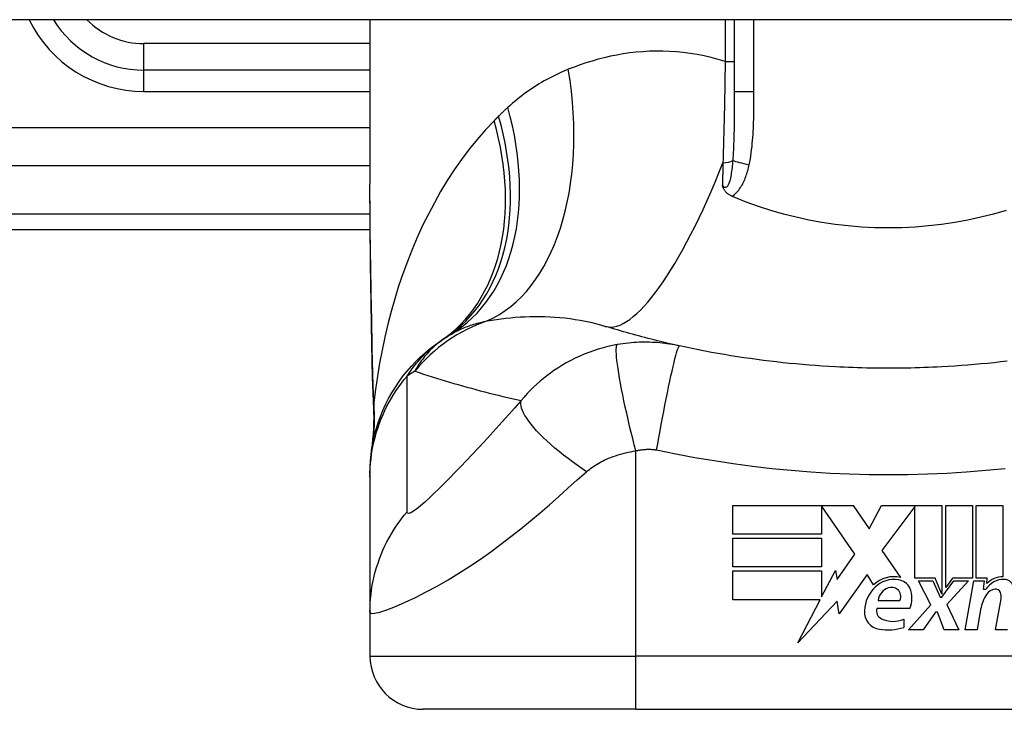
# Model space of a CAD drawing. Header units: inches. Extents: x 12 to 399, y 35 to 190.
# Tile 199 of 256: x 74.417 to 75.146, y 186.534 to 187.045. Entities that reach past the tile are written whole.
import ezdxf

# ---------------------------------------------------------------- set-up
doc = ezdxf.new("R2010")
doc.units = ezdxf.units.IN
doc.header["$MEASUREMENT"] = 0
doc.layers.add('Visible Edges(ANSI)', color=7, linetype='Continuous', lineweight=25)
doc.layers.add('Visible Tangent Edges(ANSI)', color=7, linetype='Continuous', lineweight=25)

msp = doc.modelspace()

# ---------------------------------------------------------------- linework, layer by layer
at = {"layer": 'Visible Edges(ANSI)'}
for p, q in [((95.86232, 187.04469), (54.25732, 187.04469)), ((74.67596, 187.04469), (74.67596, 186.92275)), ((74.94564, 187.04469), (74.94564, 186.9913)), ((74.67596, 187.00728), (74.50864, 187.00728)), ((74.31179, 186.88917), (74.67615, 186.88917)), ((74.67596, 186.70857), (74.67596, 186.70614)), ((74.67596, 186.70614), (74.67596, 186.60572)), ((74.94454, 186.68491), (75.03374, 186.68491)), ((74.94454, 186.66351), (74.94454, 186.68491)), ((75.01034, 186.68451), (75.01034, 186.66351)), ((75.03494, 186.64871), (75.01034, 186.68451)), ((75.03374, 186.68491), (75.04549, 186.6675)), ((75.04549, 186.6675), (75.05474, 186.68491)), ((75.05474, 186.68491), (75.09934, 186.68491)), ((75.09934, 186.68491), (75.09934, 186.61923)), ((75.10214, 186.62411), (75.10214, 186.68491)), ((75.10214, 186.68491), (75.12194, 186.68491)), ((75.12194, 186.68491), (75.12194, 186.63101)), ((75.12474, 186.63101), (75.12474, 186.68491)), ((75.12474, 186.68491), (75.14454, 186.68491)), ((75.14454, 186.68491), (75.14454, 186.63191)), ((75.07934, 186.68408), (75.05494, 186.65141)), ((75.07934, 186.63101), (75.07934, 186.68408)), ((75.01034, 186.66351), (74.94454, 186.66351)), ((74.94454, 186.63931), (74.94454, 186.66071)), ((74.94454, 186.66071), (75.01034, 186.66071)), ((75.01034, 186.66071), (75.01034, 186.63931)), ((75.02185, 186.63001), (75.03494, 186.64871)), ((75.05494, 186.65141), (75.06874, 186.63151)), ((75.01034, 186.63931), (74.94454, 186.63931)), ((74.94454, 186.63631), (75.01034, 186.63631)), ((74.94454, 186.61491), (74.94454, 186.63631)), ((75.01034, 186.61712), (75.02054, 186.63671)), ((75.01034, 186.63631), (75.01034, 186.61712)), ((75.02054, 186.63671), (75.02185, 186.63001)), ((75.04414, 186.63381), (75.0232, 186.60445)), ((75.04877, 186.62611), (75.04414, 186.63381)), ((75.09434, 186.63101), (75.07934, 186.63101)), ((75.09114, 186.61131), (75.08194, 186.62911)), ((75.08194, 186.62911), (75.09274, 186.62911)), ((75.09274, 186.62911), (75.09794, 186.61686)), ((75.09934, 186.61923), (75.09434, 186.63101)), ((75.09934, 186.61686), (75.10824, 186.62911)), ((75.10716, 186.63101), (75.10214, 186.62411)), ((75.11914, 186.62911), (75.10294, 186.61143)), ((75.12194, 186.63101), (75.10716, 186.63101)), ((75.10824, 186.62911), (75.11914, 186.62911)), ((75.11654, 186.59271), (75.12296, 186.62911)), ((75.12296, 186.62911), (75.13054, 186.62911)), ((75.13294, 186.63101), (75.12474, 186.63101)), ((75.13054, 186.62911), (75.12998, 186.62271)), ((75.13258, 186.62691), (75.13294, 186.63101)), ((75.12998, 186.62271), (75.13192, 186.62271)), ((75.0092, 186.61491), (74.94454, 186.61491)), ((74.99264, 186.58311), (75.0092, 186.61491)), ((75.02187, 186.61391), (74.99264, 186.58311)), ((75.0232, 186.60445), (75.02187, 186.61391)), ((75.05214, 186.61451), (75.06814, 186.61451)), ((75.07474, 186.59271), (75.09114, 186.61131)), ((75.09794, 186.61686), (75.09934, 186.61686)), ((75.10294, 186.61143), (75.11194, 186.59271)), ((75.13914, 186.59271), (75.1432, 186.61571)), ((74.67596, 186.60572), (74.67596, 186.57318)), ((75.07554, 186.60851), (75.05114, 186.60851)), ((75.09454, 186.60571), (75.08554, 186.59271)), ((75.09614, 186.60571), (75.09454, 186.60571)), ((75.10114, 186.59271), (75.09614, 186.60571)), ((75.12799, 186.60771), (75.12534, 186.59271)), ((75.07114, 186.60051), (75.07114, 186.59451)), ((75.08554, 186.59271), (75.07474, 186.59271)), ((75.11194, 186.59271), (75.10114, 186.59271)), ((75.12534, 186.59271), (75.11654, 186.59271)), ((75.14794, 186.59271), (75.13914, 186.59271)), ((74.87281, 186.53381), (74.71533, 186.53381)), ((74.87281, 186.53381), (75.24683, 186.53381))]:
    msp.add_line(p, q, dxfattribs=at)
at = {"layer": 'Visible Edges(ANSI)', "flags": 128}
for points in [[(74.67742, 186.80417), (74.67694, 186.83434), (74.67646, 186.86423), (74.6761, 186.89373), (74.67596, 186.92275)], [(74.94385, 186.9139), (74.94339, 186.91411), (74.94294, 186.91433), (74.94249, 186.91457), (74.94206, 186.91483), (74.94164, 186.9151), (74.94123, 186.91538), (74.94084, 186.91568), (74.94046, 186.91599), (74.9401, 186.91632), (74.93975, 186.91666), (74.93942, 186.91702), (74.93912, 186.91738), (74.93884, 186.91774), (74.93858, 186.9181), (74.93834, 186.91847), (74.93812, 186.91884), (74.93792, 186.91921), (74.93774, 186.91959), (74.93757, 186.91996), (74.93741, 186.92034), (74.93727, 186.92071), (74.93713, 186.92109), (74.93701, 186.92147), (74.93689, 186.92185)], [(74.94564, 186.91314), (74.94557, 186.91317), (74.9455, 186.9132), (74.94542, 186.91323), (74.94535, 186.91327), (74.94527, 186.9133), (74.9452, 186.91333), (74.94512, 186.91336), (74.94505, 186.91339), (74.94497, 186.91342), (74.9449, 186.91346), (74.94482, 186.91349), (74.94475, 186.91352), (74.94467, 186.91355), (74.9446, 186.91358), (74.94452, 186.91361), (74.94445, 186.91365), (74.94438, 186.91368), (74.9443, 186.91371), (74.94423, 186.91374), (74.94415, 186.91377), (74.94408, 186.91381), (74.944, 186.91384), (74.94393, 186.91387), (74.94385, 186.9139)], [(75.14689, 186.90333), (75.13758, 186.90065), (75.12813, 186.89828), (75.11857, 186.89621), (75.1089, 186.89445), (75.09913, 186.89301), (75.08933, 186.89189), (75.07948, 186.89108), (75.0696, 186.8906), (75.05971, 186.89045), (75.0498, 186.89061), (75.03989, 186.8911), (75.03002, 186.89191), (75.02023, 186.89304), (75.01052, 186.89448), (75.00091, 186.89624), (74.99139, 186.8983), (74.98199, 186.90067), (74.97271, 186.90334), (74.96355, 186.90631), (74.95453, 186.90958), (74.94564, 186.91314)], [(74.90508, 186.80304), (74.90272, 186.80356), (74.90036, 186.80409), (74.89802, 186.80463), (74.89568, 186.80517), (74.89335, 186.80572), (74.89102, 186.80628), (74.88871, 186.80685), (74.88639, 186.80742), (74.88409, 186.808), (74.88179, 186.80858), (74.8795, 186.80918), (74.87721, 186.80978), (74.87494, 186.81038), (74.87266, 186.811), (74.8704, 186.81162), (74.86814, 186.81224), (74.86589, 186.81288), (74.86365, 186.81352), (74.86141, 186.81417), (74.85918, 186.81482), (74.85695, 186.81548), (74.85473, 186.81615), (74.85252, 186.81682), (74.85032, 186.8175)], [(74.67596, 186.70857), (74.67605, 186.71321), (74.67633, 186.71789), (74.6768, 186.72259), (74.67746, 186.72731), (74.67831, 186.73203), (74.67937, 186.73673), (74.68062, 186.74142), (74.68207, 186.74606), (74.68372, 186.75066), (74.68556, 186.7552), (74.68759, 186.75967), (74.6898, 186.76405), (74.6922, 186.76834), (74.69477, 186.77251), (74.69751, 186.77658), (74.7004, 186.78051), (74.70345, 186.78431), (74.70663, 186.78797), (74.70994, 186.79147), (74.71338, 186.79481), (74.71692, 186.798), (74.72056, 186.80101), (74.72429, 186.80386), (74.72809, 186.80653)], [(74.67876, 186.75607), (74.67792, 186.77986), (74.67742, 186.80417)], [(75.02046, 186.78751), (75.0156, 186.78778), (75.01074, 186.78809), (75.00588, 186.78843), (75.00103, 186.7888), (74.99618, 186.78921), (74.99133, 186.78964), (74.98649, 186.79011), (74.98165, 186.79061), (74.97682, 186.79115), (74.97199, 186.79171), (74.96717, 186.79231), (74.96235, 186.79294), (74.95754, 186.7936), (74.95273, 186.7943), (74.94793, 186.79503), (74.94314, 186.79579), (74.93835, 186.79658), (74.93357, 186.79741), (74.9288, 186.79826), (74.92404, 186.79915), (74.91928, 186.80008), (74.91453, 186.80103), (74.9098, 186.80202), (74.90508, 186.80304)], [(75.09918, 186.78751), (75.0959, 186.78734), (75.09262, 186.78719), (75.08934, 186.78705), (75.08607, 186.78692), (75.08279, 186.78681), (75.07951, 186.78672), (75.07623, 186.78664), (75.07294, 186.78657), (75.06966, 186.78652), (75.06638, 186.78649), (75.0631, 186.78646), (75.05982, 186.78646), (75.05654, 186.78646), (75.05325, 186.78649), (75.04997, 186.78652), (75.04669, 186.78657), (75.04341, 186.78664), (75.04013, 186.78672), (75.03685, 186.78681), (75.03357, 186.78692), (75.03029, 186.78705), (75.02701, 186.78719), (75.02374, 186.78734), (75.02046, 186.78751)], [(75.14765, 186.79171), (75.14282, 186.79115), (75.13798, 186.79061), (75.13315, 186.79011), (75.1283, 186.78964), (75.12346, 186.78921), (75.11861, 186.7888), (75.11375, 186.78843), (75.1089, 186.78809), (75.10404, 186.78778), (75.09918, 186.78751)], [(74.67876, 186.75607), (74.67871, 186.74089), (74.67722, 186.72577)]]:
    msp.add_lwpolyline(points, dxfattribs=at)
at = {"layer": 'Visible Edges(ANSI)'}
for centre, radius, start, end in [((74.50864, 187.08602), 0.07874, 211.66151, 270), ((75.05982, 186.31402), 0.59381, 123.52082, 123.96213), ((74.79712, 186.7106), 0.11811, 121.30007, 123.52082), ((75.06382, 186.61007), 0.022, 77.07905, 133.17854), ((75.06382, 186.61007), 0.01992, 80.40854, 134.16843), ((75.06627, 186.61962), 0.01013, 23.84447, 85.08017), ((75.1454, 186.6141), 0.016, 89.47765, 147.41137), ((75.14421, 186.61592), 0.016, 88.79525, 136.5849), ((75.14548, 186.62334), 0.00676, 16.9928, 89.47765), ((75.06844, 186.60532), 0.02654, 134.16843, 176.56465), ((75.06326, 186.61315), 0.0112, 109.37968, 172.99755), ((75.06197, 186.61683), 0.0073, 51.16516, 109.37968), ((75.06255, 186.61756), 0.00637, 331.45471, 51.16516), ((75.05835, 186.61611), 0.0188, 336.15553, 23.84447), ((75.15852, 186.60233), 0.031, 147.59924, 170), ((75.13944, 186.61444), 0.0084, 96.03001, 147.59924), ((75.13897, 186.61882), 0.004, 23.55712, 96.03001), ((75.13512, 186.61714), 0.0082, 350, 23.55712), ((75.05507, 186.60613), 0.01315, 176.56465, 261.56052), ((75.05728, 186.6067), 0.0064, 163.52609, 244.67838), ((75.06329, 186.61941), 0.02046, 244.67838, 292.56091), ((75.05908, 186.63315), 0.04048, 261.56052, 287.33425), ((74.71533, 186.57318), 0.03937, 180, 270)]:
    msp.add_arc(centre, radius, start, end, dxfattribs=at)
at = {"layer": 'Visible Tangent Edges(ANSI)'}
for p, q in [((74.9389, 187.04469), (74.9389, 187.01374)), ((74.96022, 186.9913), (74.96022, 187.04469)), ((74.50864, 187.00728), (74.50864, 187.02697)), ((74.67596, 187.02697), (74.50864, 187.02697)), ((74.9389, 187.01374), (74.94564, 187.01374)), ((74.50864, 186.99154), (74.50864, 187.00728)), ((74.50864, 186.99154), (74.67596, 186.99154)), ((74.96022, 186.9913), (74.94564, 186.9913)), ((74.67596, 186.96454), (74.08587, 186.96454)), ((74.1319, 186.9367), (74.67596, 186.9367)), ((74.67605, 186.90071), (74.31179, 186.90071)), ((74.87281, 186.57318), (74.87281, 186.72526)), ((74.67596, 186.57318), (74.87281, 186.57318)), ((75.24683, 186.57318), (74.87281, 186.57318)), ((74.87281, 186.53381), (74.87281, 186.57318))]:
    msp.add_line(p, q, dxfattribs=at)
at = {"layer": 'Visible Tangent Edges(ANSI)', "flags": 128}
for points in [[(74.9389, 187.01374), (74.93372, 187.01529), (74.92853, 187.01666), (74.92336, 187.01784), (74.91819, 187.01885), (74.91304, 187.01969), (74.90792, 187.02035), (74.90284, 187.02085), (74.89778, 187.02118), (74.89277, 187.02135), (74.88779, 187.02138), (74.88285, 187.02125), (74.87795, 187.02097), (74.87309, 187.02056), (74.86827, 187.02001), (74.86349, 187.01932), (74.85876, 187.01851), (74.85408, 187.01758), (74.84945, 187.01652), (74.84487, 187.01535), (74.84034, 187.01407), (74.83586, 187.01268), (74.83145, 187.01119), (74.8271, 187.00961), (74.8228, 187.00793)], [(74.9389, 187.01374), (74.93886, 187.01053), (74.93881, 187.00733), (74.93877, 187.00412), (74.93872, 187.00091), (74.93866, 186.99771), (74.93861, 186.99452), (74.93855, 186.99132), (74.9385, 186.98814), (74.93843, 186.98496), (74.93837, 186.98179), (74.93831, 186.97864), (74.93824, 186.97549), (74.93817, 186.97235), (74.93809, 186.96922), (74.93802, 186.9661), (74.93794, 186.96299), (74.93786, 186.9599), (74.93778, 186.95681), (74.93769, 186.95374), (74.9376, 186.95068), (74.93751, 186.94764), (74.93742, 186.94461), (74.93733, 186.94159), (74.93723, 186.9386)], [(74.8228, 187.00793), (74.82076, 187.00709), (74.81874, 187.00622), (74.81672, 187.00532), (74.81472, 187.00439), (74.81274, 187.00344), (74.81077, 187.00245), (74.80882, 187.00144), (74.80688, 187.0004), (74.80495, 186.99933), (74.80305, 186.99823), (74.80115, 186.99711), (74.79927, 186.99595), (74.79741, 186.99476), (74.79557, 186.99355), (74.79374, 186.9923), (74.79192, 186.99102), (74.79012, 186.98972), (74.78834, 186.98838), (74.78657, 186.98701), (74.78483, 186.98562), (74.7831, 186.98419), (74.78138, 186.98273), (74.77969, 186.98124), (74.77801, 186.97972)], [(74.94564, 186.9913), (74.94564, 186.98906), (74.94564, 186.98683), (74.94564, 186.98461), (74.94564, 186.98239), (74.94563, 186.98018), (74.94562, 186.97798), (74.94561, 186.97579), (74.9456, 186.97361), (74.94558, 186.97144), (74.94556, 186.96928), (74.94553, 186.96713), (74.9455, 186.96499), (74.94547, 186.96286), (74.94543, 186.96074), (74.94538, 186.95863), (74.94532, 186.95654), (74.94526, 186.95446), (74.94519, 186.95239), (74.94511, 186.95034), (74.94502, 186.94831), (74.94491, 186.94629), (74.9448, 186.9443), (74.94467, 186.94232), (74.94452, 186.94037)], [(74.95667, 186.93724), (74.95713, 186.93945), (74.95754, 186.94167), (74.95791, 186.94391), (74.95823, 186.94614), (74.95852, 186.94839), (74.95878, 186.95064), (74.959, 186.95289), (74.9592, 186.95515), (74.95938, 186.95741), (74.95953, 186.95966), (74.95966, 186.96192), (74.95977, 186.96418), (74.95987, 186.96644), (74.95995, 186.9687), (74.96001, 186.97096), (74.96007, 186.97322), (74.96011, 186.97548), (74.96015, 186.97774), (74.96018, 186.98), (74.9602, 186.98226), (74.96021, 186.98452), (74.96022, 186.98678), (74.96022, 186.98904), (74.96022, 186.9913)], [(74.77801, 186.97972), (74.77772, 186.97946), (74.77743, 186.97919), (74.77714, 186.97892), (74.77685, 186.97865), (74.77657, 186.97838), (74.77628, 186.97812), (74.77599, 186.97785), (74.77571, 186.97758), (74.77542, 186.9773), (74.77514, 186.97703), (74.77485, 186.97676), (74.77457, 186.97649), (74.77428, 186.97622), (74.774, 186.97594), (74.77372, 186.97567), (74.77344, 186.97539), (74.77315, 186.97512), (74.77287, 186.97484), (74.77259, 186.97457), (74.77231, 186.97429), (74.77203, 186.97401), (74.77175, 186.97374), (74.77147, 186.97346), (74.77119, 186.97318)], [(74.76785, 186.9698), (74.76147, 186.96303), (74.75533, 186.95599), (74.74943, 186.9487), (74.74379, 186.94118), (74.73838, 186.93344), (74.73322, 186.92551), (74.7283, 186.91739), (74.72362, 186.90912), (74.71918, 186.90069), (74.71496, 186.8921), (74.71097, 186.88337), (74.70719, 186.8745), (74.70365, 186.86551), (74.70032, 186.8564), (74.69721, 186.84718), (74.69431, 186.83787), (74.69164, 186.82848), (74.68918, 186.81901), (74.68693, 186.80947), (74.6849, 186.79988), (74.68308, 186.79024), (74.68147, 186.78056), (74.68007, 186.77085), (74.67888, 186.76113)], [(74.77119, 186.97318), (74.77105, 186.97304), (74.77091, 186.9729), (74.77077, 186.97276), (74.77063, 186.97262), (74.77049, 186.97247), (74.77035, 186.97233), (74.77021, 186.97219), (74.77007, 186.97205), (74.76993, 186.97191), (74.76979, 186.97177), (74.76965, 186.97163), (74.76951, 186.97149), (74.76938, 186.97135), (74.76924, 186.97121), (74.7691, 186.97107), (74.76896, 186.97092), (74.76882, 186.97078), (74.76868, 186.97064), (74.76854, 186.9705), (74.7684, 186.97036), (74.76826, 186.97022), (74.76812, 186.97008), (74.76799, 186.96994), (74.76785, 186.9698)], [(74.94452, 186.94037), (74.94441, 186.93899), (74.94428, 186.93762), (74.94414, 186.93626), (74.944, 186.93491), (74.94383, 186.93359), (74.94366, 186.93229), (74.94347, 186.93102), (74.94326, 186.92978), (74.94304, 186.92857), (74.9428, 186.92741), (74.94253, 186.92628), (74.94225, 186.92521), (74.94193, 186.9242), (74.94158, 186.92326), (74.9412, 186.92241), (74.94079, 186.92168), (74.94035, 186.92109), (74.93988, 186.92065), (74.93938, 186.92039), (74.93887, 186.92032), (74.93836, 186.92046), (74.93785, 186.92077), (74.93736, 186.92124), (74.93689, 186.92185)], [(74.93723, 186.9386), (74.93721, 186.93789), (74.9372, 186.93719), (74.93718, 186.93648), (74.93717, 186.93578), (74.93716, 186.93507), (74.93714, 186.93437), (74.93713, 186.93367), (74.93711, 186.93297), (74.9371, 186.93227), (74.93708, 186.93157), (74.93707, 186.93087), (74.93706, 186.93017), (74.93704, 186.92947), (74.93703, 186.92878), (74.93701, 186.92808), (74.937, 186.92739), (74.93698, 186.92669), (74.93697, 186.926), (74.93696, 186.9253), (74.93694, 186.92461), (74.93693, 186.92392), (74.93691, 186.92323), (74.9369, 186.92254), (74.93689, 186.92185)], [(74.94385, 186.9139), (74.94482, 186.9145), (74.94574, 186.91517), (74.9466, 186.91591), (74.94742, 186.91671), (74.9482, 186.91755), (74.94892, 186.91843), (74.9496, 186.91934), (74.95024, 186.92028), (74.95084, 186.92124), (74.95141, 186.92222), (74.95194, 186.92323), (74.95244, 186.92424), (74.95291, 186.92528), (74.95336, 186.92632), (74.95378, 186.92738), (74.95418, 186.92845), (74.95456, 186.92953), (74.95492, 186.93062), (74.95525, 186.93172), (74.95557, 186.93282), (74.95587, 186.93392), (74.95615, 186.93503), (74.95642, 186.93613), (74.95667, 186.93724)], [(74.67758, 186.80476), (74.6775, 186.80979), (74.67741, 186.81481), (74.67732, 186.81982), (74.67723, 186.82483), (74.67714, 186.82983), (74.67705, 186.83482), (74.67696, 186.8398), (74.67687, 186.84477), (74.67679, 186.84973), (74.6767, 186.85468), (74.67661, 186.85962), (74.67653, 186.86455), (74.67645, 186.86947), (74.67638, 186.87438), (74.67631, 186.87928), (74.67624, 186.88416), (74.67618, 186.88903), (74.67613, 186.89389), (74.67608, 186.89873), (74.67604, 186.90356), (74.676, 186.90838), (74.67598, 186.91318), (74.67596, 186.91797), (74.67596, 186.92275)], [(74.76281, 186.82155), (74.76616, 186.82211), (74.76955, 186.82263), (74.77299, 186.82311), (74.77646, 186.82353), (74.77997, 186.8239), (74.78351, 186.82421), (74.78708, 186.82447), (74.79068, 186.82466), (74.7943, 186.82479), (74.79795, 186.82486), (74.80162, 186.82485), (74.80532, 186.82478), (74.80903, 186.82463), (74.81276, 186.82441), (74.81651, 186.8241), (74.82028, 186.82372), (74.82406, 186.82325), (74.82785, 186.8227), (74.83163, 186.82206), (74.8354, 186.82133), (74.83917, 186.82051), (74.84291, 186.8196), (74.84663, 186.8186), (74.85032, 186.8175)], [(74.73576, 186.81152), (74.73671, 186.81209), (74.73768, 186.81265), (74.73866, 186.81319), (74.73966, 186.81372), (74.74068, 186.81424), (74.74171, 186.81474), (74.74275, 186.81523), (74.74381, 186.81571), (74.74488, 186.81617), (74.74597, 186.81662), (74.74708, 186.81706), (74.7482, 186.81748), (74.74933, 186.81789), (74.75048, 186.81829), (74.75165, 186.81867), (74.75283, 186.81904), (74.75402, 186.8194), (74.75523, 186.81975), (74.75646, 186.82008), (74.7577, 186.8204), (74.75895, 186.82071), (74.76022, 186.821), (74.76151, 186.82128), (74.76281, 186.82155)], [(74.73189, 186.80907), (74.73053, 186.80814), (74.72921, 186.8072), (74.72793, 186.80625), (74.7267, 186.80528), (74.7255, 186.80431), (74.72435, 186.80332), (74.72324, 186.80232), (74.72216, 186.80132), (74.72112, 186.8003), (74.72012, 186.79928), (74.71915, 186.79825), (74.71821, 186.79721), (74.7173, 186.79616), (74.71642, 186.79511), (74.71558, 186.79405), (74.71476, 186.79298), (74.71397, 186.79191), (74.71321, 186.79083), (74.71248, 186.78975), (74.71177, 186.78866), (74.71109, 186.78757), (74.71043, 186.78648), (74.7098, 186.78538), (74.7092, 186.78427)], [(74.67742, 186.80417), (74.67742, 186.80419), (74.67742, 186.80422), (74.67742, 186.80424), (74.67742, 186.80427), (74.67743, 186.80429), (74.67743, 186.80432), (74.67743, 186.80434), (74.67744, 186.80437), (74.67744, 186.80439), (74.67745, 186.80442), (74.67745, 186.80444), (74.67746, 186.80447), (74.67747, 186.80449), (74.67747, 186.80451), (74.67748, 186.80454), (74.67749, 186.80456), (74.6775, 186.80459), (74.67751, 186.80461), (74.67752, 186.80464), (74.67753, 186.80466), (74.67754, 186.80468), (74.67756, 186.80471), (74.67757, 186.80473), (74.67758, 186.80476)], [(74.67888, 186.76113), (74.6788, 186.76291), (74.67872, 186.76469), (74.67864, 186.76648), (74.67857, 186.76827), (74.6785, 186.77006), (74.67843, 186.77186), (74.67837, 186.77366), (74.67831, 186.77547), (74.67825, 186.77727), (74.67819, 186.77909), (74.67813, 186.7809), (74.67808, 186.78272), (74.67803, 186.78454), (74.67798, 186.78636), (74.67793, 186.78819), (74.67788, 186.79002), (74.67784, 186.79186), (74.6778, 186.79369), (74.67776, 186.79553), (74.67772, 186.79737), (74.67768, 186.79921), (74.67765, 186.80106), (74.67761, 186.80291), (74.67758, 186.80476)], [(74.70353, 186.7807), (74.70452, 186.78221), (74.70551, 186.78367), (74.70651, 186.78509), (74.70751, 186.78646), (74.70851, 186.78779), (74.70952, 186.78908), (74.71053, 186.79033), (74.71154, 186.79155), (74.71255, 186.79272), (74.71357, 186.79386), (74.71459, 186.79496), (74.71561, 186.79603), (74.71664, 186.79707), (74.71767, 186.79807), (74.71869, 186.79905), (74.71973, 186.79999), (74.72076, 186.8009), (74.7218, 186.80178), (74.72284, 186.80264), (74.72388, 186.80347), (74.72493, 186.80427), (74.72598, 186.80505), (74.72703, 186.8058), (74.72809, 186.80653)], [(74.85907, 186.80397), (74.85554, 186.80328), (74.85201, 186.80249), (74.84849, 186.80159), (74.84498, 186.80057), (74.84149, 186.79944), (74.83803, 186.79821), (74.8346, 186.79686), (74.83121, 186.79541), (74.82787, 186.79385), (74.82457, 186.7922), (74.82127, 186.79041), (74.81798, 186.78848), (74.81493, 186.78658), (74.81218, 186.78474), (74.80953, 186.78287), (74.80693, 186.78093), (74.80438, 186.77891), (74.80188, 186.77682), (74.79942, 186.77465), (74.79701, 186.7724), (74.79465, 186.77007), (74.79233, 186.76765), (74.79005, 186.76514), (74.78783, 186.76253)], [(74.87281, 186.72526), (74.87165, 186.72976), (74.87049, 186.73434), (74.86934, 186.73899), (74.86821, 186.74368), (74.8671, 186.74839), (74.86603, 186.75308), (74.86499, 186.75772), (74.86401, 186.76228), (74.86309, 186.76672), (74.86223, 186.77103), (74.86145, 186.77515), (74.86074, 186.77907), (74.86012, 186.78276), (74.85958, 186.78619), (74.85914, 186.78935), (74.85879, 186.79221), (74.85853, 186.79476), (74.85836, 186.797), (74.85828, 186.79893), (74.85828, 186.80054), (74.85837, 186.80184), (74.85853, 186.80283), (74.85877, 186.80354), (74.85907, 186.80397)], [(74.90508, 186.80304), (74.90327, 186.80342), (74.90146, 186.80377), (74.89965, 186.8041), (74.89782, 186.8044), (74.89599, 186.80467), (74.89415, 186.80491), (74.89231, 186.80512), (74.89046, 186.8053), (74.8886, 186.80545), (74.88674, 186.80558), (74.88488, 186.80567), (74.88301, 186.80574), (74.88112, 186.80578), (74.87922, 186.80579), (74.8773, 186.80576), (74.87536, 186.80571), (74.87336, 186.80561), (74.87131, 186.80549), (74.86927, 186.80532), (74.86726, 186.80512), (74.86524, 186.80489), (74.86321, 186.80462), (74.86114, 186.80431), (74.85907, 186.80397)], [(74.88814, 186.72592), (74.88896, 186.73056), (74.88981, 186.73528), (74.89069, 186.74006), (74.89158, 186.74488), (74.89249, 186.74971), (74.89341, 186.75451), (74.89433, 186.75924), (74.89525, 186.76388), (74.89617, 186.76838), (74.89706, 186.77272), (74.89793, 186.77684), (74.89878, 186.78074), (74.89959, 186.78437), (74.90035, 186.78771), (74.90107, 186.79074), (74.90175, 186.79344), (74.90236, 186.79581), (74.90293, 186.79783), (74.90343, 186.79952), (74.90387, 186.80086), (74.90426, 186.80187), (74.90459, 186.80256), (74.90486, 186.80294), (74.90508, 186.80304)], [(74.67596, 186.70614), (74.67601, 186.70946), (74.67615, 186.71278), (74.6764, 186.71612), (74.67674, 186.71946), (74.67718, 186.72279), (74.67772, 186.72613), (74.67836, 186.72945), (74.67911, 186.73277), (74.67995, 186.73606), (74.68089, 186.73934), (74.68193, 186.74259), (74.68307, 186.74581), (74.6843, 186.74899), (74.68562, 186.75214), (74.68704, 186.75524), (74.68855, 186.7583), (74.69014, 186.76131), (74.69183, 186.76427), (74.69359, 186.76716), (74.69543, 186.77), (74.69735, 186.77278), (74.69934, 186.77549), (74.7014, 186.77813), (74.70353, 186.7807)], [(74.7035, 186.68018), (74.70353, 186.6844), (74.70353, 186.68859), (74.70353, 186.69278), (74.70353, 186.69697), (74.70353, 186.70115), (74.70353, 186.70534), (74.70353, 186.70952), (74.70353, 186.71371), (74.70353, 186.71789), (74.70353, 186.72208), (74.70353, 186.72626), (74.70353, 186.73045), (74.70353, 186.73463), (74.70353, 186.73882), (74.70353, 186.74301), (74.70353, 186.74719), (74.70353, 186.75138), (74.70353, 186.75556), (74.70353, 186.75975), (74.70353, 186.76394), (74.70353, 186.76812), (74.70353, 186.7723), (74.70353, 186.7765), (74.70353, 186.7807)], [(74.7092, 186.78427), (74.71236, 186.78322), (74.71553, 186.78219), (74.71871, 186.78116), (74.7219, 186.78015), (74.7251, 186.77915), (74.72831, 186.77816), (74.73153, 186.77719), (74.73475, 186.77622), (74.73799, 186.77527), (74.74125, 186.77434), (74.74451, 186.77341), (74.74778, 186.7725), (74.75106, 186.7716), (74.75435, 186.77071), (74.75765, 186.76984), (74.76096, 186.76897), (74.76428, 186.76812), (74.76761, 186.76729), (74.77096, 186.76646), (74.77431, 186.76565), (74.77767, 186.76485), (74.78105, 186.76407), (74.78443, 186.76329), (74.78783, 186.76253)], [(74.67878, 186.75815), (74.67878, 186.75807), (74.67877, 186.75798), (74.67877, 186.75789), (74.67876, 186.75781), (74.67876, 186.75772), (74.67876, 186.75763), (74.67875, 186.75755), (74.67875, 186.75746), (74.67875, 186.75737), (74.67875, 186.75729), (74.67874, 186.7572), (74.67874, 186.75711), (74.67874, 186.75703), (74.67874, 186.75694), (74.67874, 186.75685), (74.67874, 186.75676), (74.67874, 186.75668), (74.67875, 186.75659), (74.67875, 186.7565), (74.67875, 186.75641), (74.67875, 186.75633), (74.67876, 186.75624), (74.67876, 186.75615), (74.67876, 186.75607)], [(74.67888, 186.76113), (74.67888, 186.76095), (74.67887, 186.76078), (74.67887, 186.76062), (74.67886, 186.76045), (74.67886, 186.76029), (74.67886, 186.76014), (74.67885, 186.75999), (74.67885, 186.75984), (74.67884, 186.7597), (74.67884, 186.75956), (74.67884, 186.75943), (74.67883, 186.7593), (74.67883, 186.75918), (74.67882, 186.75906), (74.67882, 186.75895), (74.67882, 186.75884), (74.67881, 186.75874), (74.67881, 186.75864), (74.6788, 186.75854), (74.6788, 186.75846), (74.67879, 186.75837), (74.67879, 186.75829), (74.67879, 186.75822), (74.67878, 186.75815)], [(74.78783, 186.76253), (74.78315, 186.75722), (74.77848, 186.75195), (74.77388, 186.74681), (74.76935, 186.74179), (74.76487, 186.73687), (74.76044, 186.73204), (74.75605, 186.7273), (74.75173, 186.72266), (74.74747, 186.71814), (74.74328, 186.71374), (74.73915, 186.70945), (74.73511, 186.7053), (74.73115, 186.7013), (74.7273, 186.69747), (74.72357, 186.69384), (74.71999, 186.69045), (74.7166, 186.68735), (74.71345, 186.6846), (74.71059, 186.68228), (74.70811, 186.68049), (74.7061, 186.67932), (74.70462, 186.67886), (74.70375, 186.67914), (74.7035, 186.68018)], [(74.83635, 186.70985), (74.83286, 186.71221), (74.8294, 186.71463), (74.82596, 186.71711), (74.82257, 186.71963), (74.81925, 186.72219), (74.81601, 186.72478), (74.81287, 186.72739), (74.80986, 186.72999), (74.80699, 186.73259), (74.80427, 186.73516), (74.80172, 186.7377), (74.79936, 186.74019), (74.7972, 186.74261), (74.79524, 186.74496), (74.7935, 186.74723), (74.79199, 186.7494), (74.7907, 186.75147), (74.78963, 186.75342), (74.78879, 186.75526), (74.78818, 186.75697), (74.78778, 186.75856), (74.7876, 186.76001), (74.78762, 186.76134), (74.78783, 186.76253)], [(74.83635, 186.70985), (74.83735, 186.71073), (74.8384, 186.71158), (74.83948, 186.71241), (74.84059, 186.71323), (74.84174, 186.71402), (74.84292, 186.71479), (74.84414, 186.71554), (74.84539, 186.71627), (74.84668, 186.71698), (74.848, 186.71767), (74.84939, 186.71836), (74.85095, 186.71906), (74.85265, 186.71978), (74.85437, 186.72045), (74.85609, 186.72109), (74.85785, 186.72169), (74.85964, 186.72226), (74.86146, 186.7228), (74.86331, 186.7233), (74.86518, 186.72376), (74.86707, 186.7242), (74.86897, 186.72459), (74.87089, 186.72494), (74.87281, 186.72526)], [(74.87281, 186.72526), (74.87348, 186.72543), (74.87415, 186.72558), (74.87482, 186.72573), (74.87548, 186.72585), (74.87614, 186.72597), (74.87681, 186.72607), (74.87749, 186.72616), (74.87815, 186.72624), (74.87879, 186.7263), (74.87943, 186.72636), (74.88006, 186.7264), (74.88069, 186.72643), (74.88132, 186.72645), (74.88194, 186.72645), (74.88257, 186.72645), (74.88319, 186.72644), (74.88382, 186.72641), (74.88444, 186.72637), (74.88506, 186.72633), (74.88568, 186.72627), (74.8863, 186.7262), (74.88691, 186.72612), (74.88753, 186.72603), (74.88814, 186.72592)], [(74.88814, 186.72592), (74.90228, 186.72317), (74.91644, 186.72048), (74.93065, 186.71804), (74.9449, 186.71587), (74.95918, 186.71395), (74.9735, 186.7123), (74.98784, 186.7109), (75.00221, 186.70975), (75.0166, 186.70886), (75.031, 186.70822), (75.04541, 186.70784), (75.05982, 186.70772), (75.07423, 186.70784), (75.08864, 186.70822), (75.10304, 186.70886), (75.11742, 186.70975), (75.13179, 186.7109), (75.14614, 186.7123)], [(74.67596, 186.60572), (74.67679, 186.6049), (74.67926, 186.60496), (74.68326, 186.60589), (74.68855, 186.60763), (74.6949, 186.6101), (74.702, 186.61317), (74.70962, 186.61676), (74.71755, 186.62078), (74.72563, 186.62515), (74.73375, 186.62981), (74.74182, 186.63472), (74.74981, 186.63983), (74.75767, 186.64512), (74.76538, 186.65056), (74.77294, 186.65612), (74.78036, 186.66181), (74.78764, 186.66759), (74.79479, 186.67346), (74.80184, 186.6794), (74.80878, 186.68539), (74.81566, 186.69143), (74.82255, 186.69754), (74.82947, 186.70371), (74.83635, 186.70985)], [(74.67596, 186.60572), (74.67601, 186.60903), (74.67615, 186.61236), (74.6764, 186.6157), (74.67674, 186.61904), (74.67718, 186.62238), (74.67772, 186.62571), (74.67836, 186.62904), (74.6791, 186.63235), (74.67994, 186.63565), (74.68088, 186.63892), (74.68192, 186.64217), (74.68306, 186.64538), (74.68429, 186.64856), (74.68561, 186.65171), (74.68703, 186.6548), (74.68853, 186.65786), (74.69013, 186.66086), (74.69181, 186.66381), (74.69357, 186.6667), (74.69541, 186.66953), (74.69732, 186.67229), (74.69931, 186.67499), (74.70137, 186.67763), (74.7035, 186.68018)]]:
    msp.add_lwpolyline(points, dxfattribs=at)
at = {"layer": 'Visible Tangent Edges(ANSI)'}
for centre, radius, start, end in [((74.50864, 187.08602), 0.09449, 205.93917, 270), ((74.50864, 187.08602), 0.05906, 224.41631, 270), ((74.9391, 186.41342), 0.43633, 121.79568, 122.67565)]:
    msp.add_arc(centre, radius, start, end, dxfattribs=at)
for centre, major_axis, ratio, start_param, end_param in [((74.70126, 187.00793), (0.05083, -0.19017), 0.604241, 0.09545, 1.410679), ((74.63349, 186.97972), (0.10227, -0.1682), 0.678602, 0, 1.179478), ((74.61812, 186.9698), (0.10997, -0.16327), 0.696909, 0, 1.131926), ((74.62318, 186.97318), (0.10871, -0.16411), 0.689059, 0, 1.142601), ((74.9358, 186.94194), (0.00984, 0), 0.343453, 4.857789, 5.800686), ((74.96196, 186.93724), (-0.01927, 0.00402), 0.056853, 0.451678, 1.304606), ((74.90871, 187.00549), (-0.05839, -0.18799), 0.249251, 0, 1.285379), ((74.79974, 186.70972), (-0.03746, -0.11201), 0.992002, 3.787137, 4.348938), ((74.48247, 186.75444), (0.19475, -0.02867), 0.91694, 0, 0.179726), ((74.48353, 186.76113), (0.19409, -0.03285), 0.802573, 0, 0.207855)]:
    msp.add_ellipse(centre, major_axis=major_axis, ratio=ratio, start_param=start_param, end_param=end_param, dxfattribs=at)

doc.saveas('drawing.dxf')
